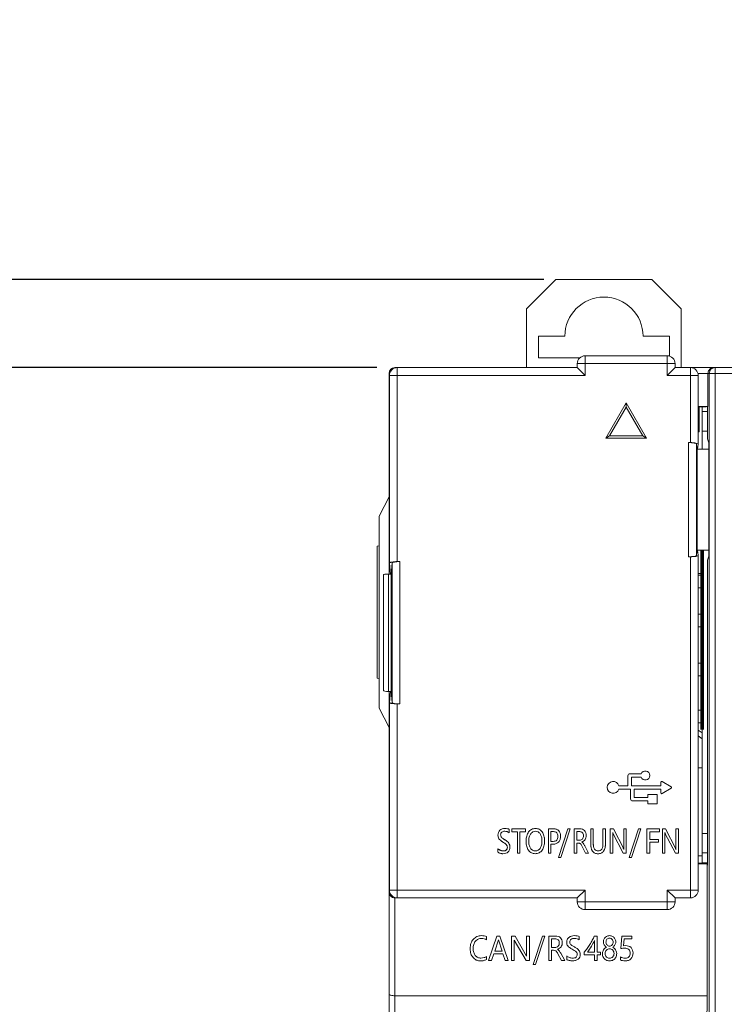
# Model space of a CAD drawing. Extents: x 0 to 427, y -346 to 299.
# Tile 38 of 42: x 109 to 145, y 215 to 265. Entities that reach past the tile are written whole.
import ezdxf

# ---------------------------------------------------------------- set-up
doc = ezdxf.new("R2010")
doc.units = 0
doc.header["$LTSCALE"] = 23.1
doc.header["$MEASUREMENT"] = 0
doc.layers.get('0').update_dxf_attribs({"linetype": 'CONTINUOUS'})
doc.layers.get('Defpoints').update_dxf_attribs({"linetype": 'CONTINUOUS'})
doc.styles.add('文字样式①', font='txt')
doc.dimstyles.new('标准样式（宋体）', dxfattribs={"dimtxt": 5, "dimasz": 3, "dimexe": 1.25, "dimexo": 0.625, "dimtad": 1, "dimtoh": 1, "dimdsep": 46, "dimtxsty": '文字样式①', "dimcen": 0, "dimadec": 0, "dimazin": 0, "dimtfac": 1, "dimtofl": 0, "dimtmove": 0, "dimatfit": 3, "dimfxl": 0, "dimarcsym": 0})

# ---------------------------------------------------------------- blocks, each defined once
blk = doc.blocks.new('*D13')
at = {"color": 0, "lineweight": -2}
for p, q in [((127.543, 247.341), (95.865, 247.341)), ((97.115, 150.341), (97.115, 244.341)), ((127.543, 147.341), (95.865, 147.341))]:
    blk.add_line(p, q, dxfattribs=at)
at = {"color": 0, "lineweight": 9}
for points in [[(96.615, 244.341), (97.615, 244.341), (97.115, 247.341)], [(96.615, 150.341), (97.615, 150.341), (97.115, 147.341)]]:
    blk.add_solid(points, dxfattribs=at)
at = {"layer": 'Defpoints', "color": 0, "lineweight": 9}
for p in [(97.115, 247.341), (128.168, 247.341), (128.168, 147.341)]:
    blk.add_point(p, dxfattribs=at)
at = {"color": 0, "lineweight": 9, "insert": (93.99, 197.196), "char_height": 5, "attachment_point": 5, "rotation": 90, "style": '文字样式①'}
blk.add_mtext('100', dxfattribs=at)
blk = doc.blocks.new('*D17')
at = {"color": 0, "lineweight": -2}
for p, q in [((97.115, 254.841), (97.115, 258.711)), ((97.115, 258.711), (107.768, 258.711)), ((136.073, 251.841), (95.865, 251.841)), ((127.543, 247.341), (95.865, 247.341)), ((97.115, 244.341), (97.115, 241.341))]:
    blk.add_line(p, q, dxfattribs=at)
at = {"color": 0, "lineweight": 9}
for points in [[(96.615, 254.841), (97.615, 254.841), (97.115, 251.841)], [(96.615, 244.341), (97.615, 244.341), (97.115, 247.341)]]:
    blk.add_solid(points, dxfattribs=at)
at = {"layer": 'Defpoints', "color": 0, "lineweight": 9}
for p in [(97.115, 251.841), (136.698, 251.841), (128.168, 247.341)]:
    blk.add_point(p, dxfattribs=at)
at = {"color": 0, "lineweight": 9, "insert": (102.754, 261.836), "char_height": 5, "attachment_point": 5, "style": '文字样式①'}
blk.add_mtext('4.5', dxfattribs=at)

msp = doc.modelspace()

# ---------------------------------------------------------------- linework, layer by layer
at = {"linetype": 'Continuous', "lineweight": 5}
for p, q in [((135.198, 250.341), (136.698, 251.841)), ((141.598, 251.841), (136.698, 251.841)), ((141.598, 251.841), (143.098, 250.341)), ((135.198, 250.341), (135.198, 247.341)), ((143.098, 250.341), (143.098, 247.341)), ((135.798, 247.841), (135.798, 248.941)), ((137.148, 248.941), (135.798, 248.941)), ((142.498, 248.941), (141.148, 248.941)), ((142.498, 248.941), (142.498, 247.923)), ((135.798, 247.841), (137.924, 247.841)), ((137.783, 247.541), (137.783, 247.341)), ((142.783, 247.541), (137.783, 247.541)), ((138.183, 247.941), (138.183, 246.941)), ((142.383, 247.941), (138.183, 247.941)), ((142.383, 246.941), (142.383, 247.941)), ((142.783, 247.541), (142.783, 247.341)), ((128.168, 236.791), (128.168, 247.041)), ((128.206, 247.041), (128.168, 247.041)), ((128.468, 247.341), (137.783, 247.341)), ((128.59, 247.341), (128.59, 237.426)), ((137.783, 247.341), (138.183, 246.941)), ((142.783, 247.341), (142.383, 246.941)), ((142.783, 247.341), (176.868, 247.341)), ((143.568, 243.505), (143.568, 247.341)), ((145.963, 247.041), (143.953, 247.041)), ((144.464, 247.041), (144.464, 245.346)), ((144.529, 147.641), (144.529, 247.041)), ((144.829, 247.341), (144.829, 147.341)), ((128.19, 237.355), (128.19, 246.941)), ((138.183, 246.941), (128.19, 246.941)), ((143.968, 246.941), (142.383, 246.941)), ((143.968, 246.941), (143.968, 243.435)), ((140.283, 245.541), (139.243, 243.741)), ((140.283, 245.541), (140.283, 245.323)), ((141.322, 243.741), (140.283, 245.541)), ((139.433, 243.85), (140.283, 245.323)), ((140.283, 245.323), (141.133, 243.85)), ((144.464, 245.346), (143.968, 245.346)), ((143.968, 245.31), (144.014, 245.31)), ((144.036, 245.331), (144.014, 245.31)), ((144.014, 245.31), (144.014, 244.063)), ((144.036, 245.331), (144.365, 245.331)), ((144.168, 245.331), (144.168, 243.17)), ((144.168, 245.091), (144.438, 245.091)), ((144.438, 245.345), (144.438, 243.701)), ((143.968, 244.063), (144.014, 244.063)), ((144.168, 244.091), (144.438, 244.091)), ((139.243, 243.741), (139.433, 243.85)), ((139.243, 243.741), (141.322, 243.741)), ((139.433, 243.85), (141.133, 243.85)), ((141.322, 243.741), (141.133, 243.85)), ((144.438, 243.701), (144.509, 243.488)), ((143.476, 237.674), (143.476, 243.505)), ((143.568, 243.505), (143.476, 243.505)), ((143.876, 243.436), (143.876, 237.743)), ((143.876, 243.436), (143.901, 243.186)), ((143.901, 243.188), (143.92, 243.188)), ((143.901, 243.186), (143.903, 243.17)), ((143.92, 243.171), (143.903, 243.171)), ((143.903, 238.009), (143.903, 243.17)), ((143.92, 243.188), (143.968, 243.432)), ((144.509, 243.169), (143.92, 243.171)), ((143.968, 243.432), (143.968, 243.435)), ((144.509, 243.488), (144.509, 237.71)), ((127.668, 239.741), (128.168, 240.741)), ((127.668, 239.741), (127.668, 229.941)), ((127.568, 238.219), (127.668, 238.227)), ((127.568, 231.464), (127.568, 238.219)), ((143.901, 237.993), (143.876, 237.743)), ((143.903, 238.009), (143.901, 237.993)), ((143.92, 237.991), (143.901, 237.991)), ((143.903, 238.008), (143.92, 238.009)), ((143.92, 238.009), (144.509, 238.01)), ((143.968, 237.747), (143.92, 237.991)), ((143.476, 237.674), (143.568, 237.674)), ((143.568, 220.241), (143.568, 237.674)), ((143.968, 237.744), (143.968, 237.747)), ((143.968, 237.744), (143.968, 220.641)), ((144.509, 237.71), (144.438, 237.497)), ((144.438, 221.92), (144.438, 237.497)), ((128.245, 236.791), (128.19, 237.355)), ((128.271, 236.791), (128.327, 237.357)), ((128.327, 230.226), (128.327, 237.357)), ((128.727, 237.426), (128.59, 237.426)), ((128.727, 237.426), (128.727, 230.156)), ((127.883, 236.747), (127.883, 230.835)), ((128.133, 236.791), (128.133, 230.791)), ((128.133, 236.791), (128.271, 236.791)), ((128.271, 236.791), (128.271, 230.791)), ((144.168, 236.813), (143.968, 236.813)), ((143.968, 236.736), (144.168, 236.736)), ((143.968, 236.086), (144.168, 236.086)), ((143.968, 234.736), (144.168, 234.736)), ((143.968, 234.086), (144.168, 234.086)), ((143.968, 232.236), (144.168, 232.236)), ((127.668, 231.455), (127.568, 231.464)), ((143.968, 231.586), (144.168, 231.586)), ((128.133, 230.791), (128.271, 230.791)), ((128.168, 147.641), (128.168, 230.791)), ((128.19, 230.227), (128.245, 230.791)), ((128.271, 230.791), (128.327, 230.226)), ((128.168, 228.941), (127.668, 229.941)), ((128.19, 220.641), (128.19, 230.227)), ((128.59, 230.156), (128.59, 220.241)), ((128.727, 230.156), (128.59, 230.156)), ((144.168, 229.836), (143.968, 229.836)), ((144.168, 229.186), (143.968, 229.186)), ((143.968, 228.82), (144.168, 228.675)), ((144.168, 228.375), (143.968, 228.52)), ((144.168, 228.835), (144.168, 222.015)), ((140.372, 226.487), (140.372, 225.972)), ((141.043, 226.587), (140.472, 226.587)), ((140.552, 225.972), (140.552, 226.408)), ((140.552, 226.408), (141.043, 226.408)), ((143.968, 226.891), (144.168, 226.891)), ((140.372, 225.972), (139.912, 225.972)), ((142.06, 225.972), (140.552, 225.972)), ((142.06, 226.151), (142.06, 225.972)), ((142.576, 225.92), (142.127, 226.189)), ((139.909, 225.792), (140.512, 225.792)), ((140.512, 225.792), (140.512, 225.298)), ((140.692, 225.374), (140.692, 225.792)), ((140.692, 225.792), (142.06, 225.792)), ((141.391, 225.525), (141.392, 225.374)), ((141.873, 225.525), (141.391, 225.525)), ((141.873, 225.043), (141.873, 225.525)), ((142.06, 225.792), (142.06, 225.613)), ((142.127, 225.575), (142.576, 225.844)), ((140.612, 225.194), (141.392, 225.194)), ((141.392, 225.374), (140.692, 225.374)), ((141.392, 225.194), (141.391, 225.043)), ((141.391, 225.043), (141.873, 225.043)), ((134.304, 223.569), (134.304, 223.744)), ((134.44, 223.769), (134.44, 223.625)), ((135.144, 223.769), (134.44, 223.769)), ((134.44, 223.625), (134.727, 223.625)), ((134.727, 223.625), (134.727, 222.521)), ((134.856, 222.521), (134.856, 223.625)), ((134.856, 223.625), (135.144, 223.625)), ((135.144, 223.625), (135.144, 223.769)), ((136.309, 223.769), (136.309, 222.521)), ((136.592, 223.769), (136.309, 223.769)), ((136.438, 223.129), (136.438, 223.627)), ((136.438, 223.627), (136.569, 223.627)), ((137.298, 223.769), (136.82, 222.314)), ((136.938, 222.314), (137.416, 223.769)), ((137.416, 223.769), (137.298, 223.769)), ((137.626, 223.769), (137.626, 222.521)), ((137.93, 223.769), (137.626, 223.769)), ((137.755, 223.187), (137.755, 223.628)), ((137.755, 223.628), (137.909, 223.628)), ((138.475, 223.769), (138.475, 223.011)), ((138.604, 223.769), (138.475, 223.769)), ((138.604, 223.018), (138.604, 223.769)), ((139.098, 223.769), (139.098, 223.006)), ((139.227, 223.769), (139.098, 223.769)), ((139.227, 223.029), (139.227, 223.769)), ((139.473, 223.769), (139.473, 222.521)), ((139.634, 223.769), (139.473, 223.769)), ((139.6, 222.521), (139.6, 223.555)), ((139.6, 223.555), (140.135, 222.521)), ((140.16, 222.742), (139.634, 223.769)), ((140.16, 223.769), (140.16, 222.742)), ((140.287, 223.769), (140.16, 223.769)), ((140.287, 222.521), (140.287, 223.769)), ((140.918, 223.769), (140.439, 222.314)), ((140.557, 222.314), (141.036, 223.769)), ((141.036, 223.769), (140.918, 223.769)), ((141.336, 223.769), (141.336, 222.521)), ((141.979, 223.769), (141.336, 223.769)), ((141.497, 223.226), (141.497, 223.626)), ((141.497, 223.626), (141.979, 223.626)), ((141.979, 223.626), (141.979, 223.769)), ((142.135, 223.769), (142.135, 222.521)), ((142.297, 223.769), (142.135, 223.769)), ((142.262, 222.521), (142.262, 223.555)), ((142.262, 223.555), (142.797, 222.521)), ((142.822, 222.742), (142.297, 223.769)), ((142.822, 223.769), (142.822, 222.742)), ((142.95, 223.769), (142.822, 223.769)), ((142.95, 222.521), (142.95, 223.769)), ((144.168, 223.541), (144.438, 223.541)), ((134.064, 223.225), (134.05, 223.234)), ((134.093, 223.206), (134.064, 223.225)), ((136.557, 223.129), (136.438, 223.129)), ((136.438, 222.521), (136.438, 222.987)), ((136.438, 222.987), (136.567, 222.987)), ((137.907, 223.187), (137.755, 223.187)), ((137.755, 222.521), (137.755, 223.046)), ((137.755, 223.046), (137.848, 223.046)), ((138.168, 222.895), (138.153, 222.926)), ((138.355, 222.521), (138.168, 222.895)), ((141.943, 223.226), (141.497, 223.226)), ((141.497, 222.521), (141.497, 223.084)), ((141.497, 223.084), (141.943, 223.084)), ((141.943, 223.084), (141.943, 223.226)), ((133.734, 222.756), (133.734, 222.572)), ((134.727, 222.521), (134.856, 222.521)), ((136.309, 222.521), (136.438, 222.521)), ((137.626, 222.521), (137.755, 222.521)), ((138.037, 222.867), (138.203, 222.521)), ((138.203, 222.521), (138.355, 222.521)), ((139.473, 222.521), (139.6, 222.521)), ((140.138, 222.786), (140.122, 222.815)), ((140.135, 222.521), (140.287, 222.521)), ((141.336, 222.521), (141.497, 222.521)), ((142.135, 222.521), (142.262, 222.521)), ((142.8, 222.786), (142.785, 222.815)), ((142.797, 222.521), (142.95, 222.521)), ((144.168, 222.391), (143.968, 222.391)), ((144.168, 222.541), (144.438, 222.541)), ((136.82, 222.314), (136.938, 222.314)), ((140.439, 222.314), (140.557, 222.314)), ((143.968, 222.015), (144.391, 222.015)), ((144.422, 221.983), (143.968, 221.983)), ((144.168, 222.041), (144.438, 222.041)), ((144.422, 221.983), (144.391, 222.015)), ((144.422, 215.241), (144.422, 221.983)), ((144.438, 221.92), (144.422, 221.912)), ((128.19, 220.641), (138.183, 220.641)), ((137.783, 220.241), (138.183, 220.641)), ((138.183, 220.641), (138.183, 219.641)), ((142.383, 219.641), (142.383, 220.641)), ((142.383, 220.641), (142.783, 220.241)), ((142.383, 220.641), (143.968, 220.641)), ((128.468, 220.26), (128.468, 147.341)), ((128.59, 220.241), (128.468, 220.241)), ((137.783, 220.241), (128.591, 220.241)), ((137.783, 220.041), (137.783, 220.241)), ((137.783, 220.041), (142.783, 220.041)), ((142.783, 220.041), (142.783, 220.241)), ((143.568, 220.241), (142.783, 220.241)), ((138.183, 219.641), (142.383, 219.641)), ((133.155, 218.094), (133.155, 218.262)), ((133.679, 218.292), (133.251, 217.045)), ((133.565, 217.527), (133.752, 218.106)), ((133.834, 218.292), (133.679, 218.292)), ((133.752, 218.106), (133.942, 217.527)), ((134.261, 217.045), (133.834, 218.292)), ((134.424, 218.292), (134.424, 217.045)), ((134.605, 218.292), (134.424, 218.292)), ((134.567, 217.045), (134.567, 218.079)), ((134.567, 218.079), (135.168, 217.045)), ((135.197, 217.266), (134.605, 218.292)), ((135.197, 218.292), (135.197, 217.266)), ((135.34, 218.292), (135.197, 218.292)), ((135.34, 217.045), (135.34, 218.292)), ((136.017, 218.292), (135.538, 216.838)), ((135.656, 216.838), (136.135, 218.292)), ((136.135, 218.292), (136.017, 218.292)), ((136.329, 218.292), (136.329, 217.045)), ((136.671, 218.292), (136.329, 218.292)), ((136.474, 217.711), (136.474, 218.151)), ((136.474, 218.151), (136.648, 218.151)), ((137.888, 218.092), (137.888, 218.268)), ((138.804, 218.292), (138.657, 218.292)), ((138.666, 218.063), (138.666, 217.468)), ((138.804, 217.468), (138.804, 218.292)), ((140.054, 218.292), (140.013, 217.659)), ((140.579, 218.292), (140.054, 218.292)), ((140.15, 217.8), (140.174, 218.154)), ((140.174, 218.154), (140.579, 218.154)), ((140.579, 218.154), (140.579, 218.292)), ((133.411, 217.045), (133.519, 217.386)), ((133.519, 217.386), (133.987, 217.386)), ((133.942, 217.527), (133.565, 217.527)), ((133.987, 217.386), (134.101, 217.045)), ((136.645, 217.711), (136.474, 217.711)), ((136.474, 217.045), (136.474, 217.57)), ((136.474, 217.57), (136.579, 217.57)), ((136.792, 217.391), (136.978, 217.045)), ((137.149, 217.045), (136.939, 217.419)), ((138.143, 217.461), (138.143, 217.338)), ((138.666, 217.468), (138.302, 217.468)), ((138.972, 217.468), (138.804, 217.468)), ((138.972, 217.338), (138.972, 217.468)), ((140.253, 217.805), (140.15, 217.8)), ((133.155, 217.096), (133.155, 217.251)), ((133.251, 217.045), (133.411, 217.045)), ((134.101, 217.045), (134.261, 217.045)), ((134.424, 217.045), (134.567, 217.045)), ((135.168, 217.045), (135.34, 217.045)), ((136.329, 217.045), (136.474, 217.045)), ((136.978, 217.045), (137.149, 217.045)), ((137.246, 217.279), (137.246, 217.096)), ((138.143, 217.338), (138.666, 217.338)), ((138.666, 217.338), (138.666, 217.045)), ((138.666, 217.045), (138.804, 217.045)), ((138.804, 217.045), (138.804, 217.338)), ((138.804, 217.338), (138.972, 217.338)), ((139.997, 217.236), (139.997, 217.075)), ((135.538, 216.838), (135.656, 216.838)), ((144.422, 215.241), (128.468, 215.241)), ((144.266, 199.738), (144.422, 215.241))]:
    msp.add_line(p, q, dxfattribs=at)
at = {"linetype": 'Continuous', "lineweight": 5, "const_width": 0.181}
msp.add_lwpolyline([(144.168, 238.009), (144.168, 228.835)], dxfattribs=at)
at = {"linetype": 'Continuous', "lineweight": 5}
for centre, radius, start, end in [((139.148, 248.941), 2, 0, 180), ((138.183, 247.541), 0.4, 90, 180), ((142.383, 247.541), 0.4, 0, 90), ((128.468, 247.041), 0.3, 90, 180), ((128.59, 246.941), 0.4, 90, 180), ((143.568, 246.941), 0.4, 0, 90), ((140.472, 226.487), 0.1, 90, 180), ((141.257, 226.497), 0.232, 202.6789, 157.1297), ((139.619, 225.888), 0.305, 15.9914, 341.7183), ((142.553, 225.881), 0.0458, 25.3749, 33.9319), ((142.103, 225.611), 0.0434, 260.6244, 266.6188), ((142.553, 225.883), 0.0459, 326.1803, 334.743), ((142.558, 225.882), 0.0402, 354.1092, 6.0223), ((140.612, 225.294), 0.1, 177.8151, 270), ((134.089, 223.308), 0.338, 65.0417, 70.4348), ((136.597, 223.387), 0.381, 71.8466, 73.2826), ((137.935, 223.423), 0.345, 71.2416, 72.1021), ((140.148, 223.758), 0.58, 204.3943, 207.3656), ((142.81, 223.758), 0.58, 204.3943, 207.3656), ((133.579, 222.306), 0.882, 55.2641, 57.0964), ((134.019, 222.834), 0.191, 21.24, 28.8969), ((136.571, 223.344), 0.357, 285.7576, 287.828), ((137.837, 222.875), 0.173, 58.0397, 67.1713), ((137.918, 223.416), 0.332, 307.1088, 309.0205), ((134.024, 223.074), 0.434, 241.9619, 246.7067), ((134.014, 223.036), 0.395, 254.0254, 259.6791), ((134.011, 223.025), 0.384, 259.6979, 267.0898), ((134.016, 222.816), 0.194, 333.2198, 339.5113), ((139.288, 222.962), 0.811, 187.1845, 187.8618), ((138.38, 222.98), 0.846, 352.1685, 352.9541), ((128.59, 220.641), 0.4, 180, 270), ((143.568, 220.641), 0.4, 270, 0), ((138.183, 220.041), 0.4, 180, 270), ((142.383, 220.041), 0.4, 270, 0)]:
    msp.add_arc(centre, radius, start, end, dxfattribs=at)
for centre, major_axis, ratio, start_param, end_param in [((130.168, 245.347), (2, 0), 0.002618, 3.057129, 3.141593), ((128.468, 245.339), (0.3, 0), 0.002618, 2.761132, 3.141593), ((143.476, 243.435), (0.4, 0), 0.176327, 0.017453, 1.570796), ((143.568, 243.435), (0.4, 0), 0.176327, -0.000007, 1.570796), ((143.476, 237.744), (0.4, 0), 0.176327, -1.570796, -0.017453), ((143.568, 237.744), (0.4, 0), 0.176327, -1.570796, 0.000004), ((128.727, 237.355), (0.4, 0), 0.176327, 1.570796, 3.124139), ((128.133, 236.747), (0.25, 0), 0.176327, 1.570796, 3.141595), ((128.133, 230.835), (0.25, 0), 0.176327, 3.141593, 4.712389), ((128.727, 230.227), (0.4, 0), 0.176327, -3.124139, -1.570796), ((128.468, 221.989), (0.3, 0), 0.017455, -3.141593, -2.76116)]:
    msp.add_ellipse(centre, major_axis=major_axis, ratio=ratio, start_param=start_param, end_param=end_param, dxfattribs=at)
for points, knots in [([(144.464, 247.041), (144.464, 247.062), (144.472, 247.137), (144.509, 247.209), (144.547, 247.249)], [0, 0, 0, 0, 0.270407, 1, 1, 1, 1]), ([(144.529, 247.041), (144.529, 247.118), (144.593, 247.277), (144.752, 247.341), (144.829, 247.341)], [0, 0, 0, 0, 0.500027, 1, 1, 1, 1]), ([(128.19, 237.355), (128.19, 237.36), (128.198, 237.373), (128.223, 237.384), (128.26, 237.396), (128.332, 237.411), (128.443, 237.423), (128.538, 237.426), (128.59, 237.426)], [0, 0, 0, 0, 0.036996, 0.099418, 0.193962, 0.316483, 0.629118, 1, 1, 1, 1]), ([(128.59, 230.156), (128.538, 230.156), (128.443, 230.159), (128.332, 230.172), (128.26, 230.186), (128.223, 230.198), (128.198, 230.209), (128.19, 230.222), (128.19, 230.227)], [0, 0, 0, 0, 0.370913, 0.683463, 0.806004, 0.900605, 0.963023, 1, 1, 1, 1]), ([(142.094, 226.195), (142.09, 226.194), (142.079, 226.19), (142.071, 226.182), (142.068, 226.176)], [0, 0, 0, 0, 0.372089, 1, 1, 1, 1]), ([(142.096, 225.569), (142.099, 225.568), (142.104, 225.568), (142.11, 225.568), (142.112, 225.569)], [0, 0, 0, 0, 0.537039, 1, 1, 1, 1]), ([(142.598, 225.878), (142.598, 225.879), (142.599, 225.887), (142.597, 225.895), (142.594, 225.901)], [0, 0, 0, 0, 0.179538, 1, 1, 1, 1]), ([(134.304, 223.744), (134.278, 223.762), (134.204, 223.785), (134.082, 223.794), (133.947, 223.777), (133.828, 223.706), (133.748, 223.592), (133.729, 223.466), (133.741, 223.355), (133.78, 223.26), (133.863, 223.172), (133.936, 223.122), (133.98, 223.095)], [0, 0, 0, 0, 0.07795, 0.183572, 0.298469, 0.406105, 0.512743, 0.628157, 0.708189, 0.784105, 0.87464, 1, 1, 1, 1]), ([(134.05, 223.234), (134.024, 223.251), (133.975, 223.284), (133.91, 223.333), (133.875, 223.398), (133.866, 223.468), (133.877, 223.542), (133.942, 223.627), (134.068, 223.656), (134.201, 223.636), (134.275, 223.594), (134.304, 223.569)], [0, 0, 0, 0, 0.108727, 0.207055, 0.279428, 0.360004, 0.449833, 0.533184, 0.715192, 0.86323, 1, 1, 1, 1]), ([(136.116, 223.16), (136.116, 223.204), (136.112, 223.29), (136.082, 223.447), (136.006, 223.615), (135.852, 223.762), (135.65, 223.803), (135.446, 223.762), (135.282, 223.612), (135.206, 223.435), (135.174, 223.27), (135.169, 223.178), (135.169, 223.13)], [0, 0, 0, 0, 0.075085, 0.143881, 0.268632, 0.379156, 0.487274, 0.602394, 0.716877, 0.845693, 0.919237, 1, 1, 1, 1]), ([(135.305, 223.143), (135.305, 223.212), (135.318, 223.339), (135.386, 223.505), (135.499, 223.621), (135.647, 223.655), (135.793, 223.624), (135.906, 223.511), (135.957, 223.378), (135.977, 223.252), (135.98, 223.181), (135.98, 223.144)], [0, 0, 0, 0, 0.15317, 0.282378, 0.394528, 0.500547, 0.606659, 0.714184, 0.842454, 0.917992, 1, 1, 1, 1]), ([(136.569, 223.627), (136.63, 223.627), (136.731, 223.602), (136.791, 223.486), (136.801, 223.385), (136.79, 223.281), (136.727, 223.159), (136.621, 223.129), (136.557, 223.129)], [0, 0, 0, 0, 0.235842, 0.34842, 0.486731, 0.630686, 0.75151, 1, 1, 1, 1]), ([(136.567, 222.987), (136.661, 222.984), (136.817, 223.048), (136.918, 223.228), (136.939, 223.39), (136.922, 223.547), (136.832, 223.721), (136.682, 223.769), (136.592, 223.769)], [0, 0, 0, 0, 0.2411, 0.371793, 0.515541, 0.653818, 0.769998, 1, 1, 1, 1]), ([(137.909, 223.628), (137.961, 223.628), (138.047, 223.602), (138.099, 223.505), (138.109, 223.418), (138.098, 223.328), (138.045, 223.225), (137.96, 223.187), (137.907, 223.187)], [0, 0, 0, 0, 0.237563, 0.352487, 0.485851, 0.63126, 0.760912, 1, 1, 1, 1]), ([(138.016, 223.098), (138.017, 223.098), (138.083, 223.121), (138.178, 223.185), (138.234, 223.321), (138.245, 223.443), (138.231, 223.571), (138.146, 223.725), (138.012, 223.769), (137.93, 223.769)], [0, 0, 0, 0, 0.003503, 0.223017, 0.33366, 0.460099, 0.610731, 0.740428, 1, 1, 1, 1]), ([(139.597, 223.555), (139.596, 223.561), (139.595, 223.57), (139.594, 223.579), (139.594, 223.582)], [0, 0, 0, 0, 0.671302, 1, 1, 1, 1]), ([(139.596, 223.582), (139.597, 223.579), (139.603, 223.557), (139.612, 223.536), (139.62, 223.519)], [0, 0, 0, 0, 0.14288, 1, 1, 1, 1]), ([(139.6, 223.398), (139.6, 223.448), (139.6, 223.5), (139.597, 223.552), (139.597, 223.555)], [0, 0, 0, 0, 0.944975, 1, 1, 1, 1]), ([(142.259, 223.555), (142.259, 223.561), (142.258, 223.57), (142.256, 223.579), (142.256, 223.582)], [0, 0, 0, 0, 0.671302, 1, 1, 1, 1]), ([(142.258, 223.582), (142.259, 223.579), (142.266, 223.557), (142.274, 223.536), (142.282, 223.519)], [0, 0, 0, 0, 0.14288, 1, 1, 1, 1]), ([(142.262, 223.398), (142.262, 223.448), (142.262, 223.5), (142.259, 223.552), (142.259, 223.555)], [0, 0, 0, 0, 0.944975, 1, 1, 1, 1]), ([(133.734, 222.572), (133.747, 222.56), (133.785, 222.539), (133.849, 222.52), (133.919, 222.504), (134.016, 222.497), (134.133, 222.511), (134.258, 222.579), (134.335, 222.697), (134.352, 222.826), (134.338, 222.945), (134.29, 223.045), (134.205, 223.134), (134.132, 223.181), (134.093, 223.206)], [0, 0, 0, 0, 0.042179, 0.097744, 0.156163, 0.205914, 0.323768, 0.425377, 0.524744, 0.638422, 0.719618, 0.79925, 0.891366, 1, 1, 1, 1]), ([(134.131, 223.182), (134.115, 223.192), (134.088, 223.21), (134.061, 223.227), (134.05, 223.234)], [0, 0, 0, 0, 0.598481, 1, 1, 1, 1]), ([(134.082, 223.031), (134.098, 223.02), (134.114, 223.008), (134.13, 222.994), (134.131, 222.993)], [0, 0, 0, 0, 0.919625, 1, 1, 1, 1]), ([(134.338, 222.922), (134.336, 222.93), (134.326, 222.97), (134.29, 223.045), (134.216, 223.123), (134.157, 223.164), (134.131, 223.182)], [0, 0, 0, 0, 0.067031, 0.37017, 0.720827, 1, 1, 1, 1]), ([(134.153, 222.972), (134.156, 222.969), (134.169, 222.955), (134.18, 222.939), (134.187, 222.927)], [0, 0, 0, 0, 0.249227, 1, 1, 1, 1]), ([(135.188, 223.338), (135.184, 223.317), (135.173, 223.248), (135.169, 223.178), (135.169, 223.13)], [0, 0, 0, 0, 0.311938, 1, 1, 1, 1]), ([(135.169, 223.13), (135.169, 223.085), (135.174, 223), (135.205, 222.843), (135.281, 222.674), (135.438, 222.528), (135.64, 222.486), (135.843, 222.528), (136.005, 222.678), (136.081, 222.854), (136.112, 223.02), (136.116, 223.112), (136.116, 223.16)], [0, 0, 0, 0, 0.074935, 0.143859, 0.268852, 0.380248, 0.490394, 0.603026, 0.716487, 0.846026, 0.919223, 1, 1, 1, 1]), ([(135.169, 223.13), (135.169, 223.085), (135.173, 223.019), (135.184, 222.953), (135.188, 222.932)], [0, 0, 0, 0, 0.670707, 1, 1, 1, 1]), ([(135.98, 223.144), (135.98, 223.143), (135.98, 223.105), (135.977, 223.033), (135.956, 222.907), (135.904, 222.775), (135.787, 222.664), (135.641, 222.633), (135.494, 222.667), (135.383, 222.782), (135.331, 222.913), (135.308, 223.038), (135.305, 223.107), (135.305, 223.143)], [0, 0, 0, 0, 0.00286, 0.085608, 0.159676, 0.287129, 0.395876, 0.504774, 0.608203, 0.718192, 0.846169, 0.919542, 1, 1, 1, 1]), ([(135.317, 222.994), (135.314, 223.008), (135.307, 223.057), (135.305, 223.107), (135.305, 223.143)], [0, 0, 0, 0, 0.276338, 1, 1, 1, 1]), ([(135.97, 223.295), (135.972, 223.282), (135.978, 223.232), (135.98, 223.181), (135.98, 223.144)], [0, 0, 0, 0, 0.272866, 1, 1, 1, 1]), ([(135.98, 223.144), (135.98, 223.143), (135.98, 223.105), (135.978, 223.053), (135.972, 223.003), (135.97, 222.99)], [0, 0, 0, 0, 0.024899, 0.74518, 1, 1, 1, 1]), ([(136.116, 223.16), (136.116, 223.204), (136.113, 223.27), (136.103, 223.335), (136.098, 223.355)], [0, 0, 0, 0, 0.68121, 1, 1, 1, 1]), ([(136.099, 222.954), (136.103, 222.975), (136.113, 223.043), (136.116, 223.112), (136.116, 223.16)], [0, 0, 0, 0, 0.30252, 1, 1, 1, 1]), ([(137.929, 223.022), (137.935, 223.018), (137.945, 223.01), (137.955, 223.002), (137.959, 222.998)], [0, 0, 0, 0, 0.568681, 1, 1, 1, 1]), ([(138.153, 222.926), (138.135, 222.963), (138.102, 223.028), (138.046, 223.081), (138.017, 223.096), (138.016, 223.096)], [0, 0, 0, 0, 0.558137, 0.983501, 1, 1, 1, 1]), ([(138.103, 223.018), (138.099, 223.024), (138.076, 223.055), (138.047, 223.083), (138.019, 223.099)], [0, 0, 0, 0, 0.181432, 1, 1, 1, 1]), ([(138.475, 223.011), (138.475, 222.88), (138.493, 222.678), (138.681, 222.516), (138.846, 222.492), (139.012, 222.517), (139.209, 222.684), (139.227, 222.893), (139.227, 223.029)], [0, 0, 0, 0, 0.272961, 0.376662, 0.490382, 0.609068, 0.716991, 1, 1, 1, 1]), ([(139.098, 223.006), (139.098, 222.913), (139.089, 222.773), (138.964, 222.656), (138.854, 222.637), (138.743, 222.656), (138.614, 222.777), (138.604, 222.922), (138.604, 223.018)], [0, 0, 0, 0, 0.280031, 0.382458, 0.491717, 0.604728, 0.710631, 1, 1, 1, 1]), ([(134.212, 222.828), (134.212, 222.778), (134.176, 222.66), (134.003, 222.63), (133.855, 222.665), (133.767, 222.719), (133.734, 222.756)], [0, 0, 0, 0, 0.245082, 0.514281, 0.758534, 1, 1, 1, 1]), ([(133.734, 222.572), (133.747, 222.56), (133.769, 222.549), (133.791, 222.54), (133.796, 222.538)], [0, 0, 0, 0, 0.767229, 1, 1, 1, 1]), ([(133.796, 222.538), (133.813, 222.531), (133.855, 222.518), (133.919, 222.504), (134.016, 222.497), (134.133, 222.511), (134.257, 222.579), (134.306, 222.653), (134.322, 222.693)], [0, 0, 0, 0, 0.091374, 0.216189, 0.322484, 0.574282, 0.791374, 1, 1, 1, 1]), ([(133.905, 222.656), (133.888, 222.661), (133.871, 222.667), (133.853, 222.675), (133.852, 222.675)], [0, 0, 0, 0, 0.918995, 1, 1, 1, 1]), ([(134.026, 222.641), (134.018, 222.641), (134.006, 222.641), (133.995, 222.641), (133.992, 222.642)], [0, 0, 0, 0, 0.720097, 1, 1, 1, 1]), ([(134.16, 222.689), (134.16, 222.689), (134.154, 222.683), (134.147, 222.677), (134.14, 222.673)], [0, 0, 0, 0, 0.061328, 1, 1, 1, 1]), ([(140.166, 222.721), (140.165, 222.724), (140.162, 222.736), (140.157, 222.748), (140.152, 222.757)], [0, 0, 0, 0, 0.216833, 1, 1, 1, 1]), ([(140.16, 222.848), (140.161, 222.819), (140.162, 222.779), (140.165, 222.737), (140.167, 222.724), (140.167, 222.721)], [0, 0, 0, 0, 0.692165, 0.939226, 1, 1, 1, 1]), ([(142.829, 222.721), (142.828, 222.724), (142.824, 222.736), (142.819, 222.748), (142.815, 222.757)], [0, 0, 0, 0, 0.216833, 1, 1, 1, 1]), ([(142.823, 222.848), (142.823, 222.819), (142.824, 222.779), (142.828, 222.737), (142.829, 222.724), (142.83, 222.721)], [0, 0, 0, 0, 0.692165, 0.939226, 1, 1, 1, 1]), ([(128.174, 221.937), (128.172, 221.937), (128.17, 221.938), (128.168, 221.939), (128.168, 221.94)], [0, 0, 0, 0, 0.699788, 1, 1, 1, 1]), ([(128.176, 220.634), (128.174, 220.633), (128.171, 220.632), (128.168, 220.63), (128.168, 220.629)], [0, 0, 0, 0, 0.66608, 1, 1, 1, 1]), ([(128.168, 220.531), (128.168, 220.464), (128.225, 220.309), (128.384, 220.241), (128.468, 220.241)], [0, 0, 0, 0, 0.445084, 1, 1, 1, 1]), ([(133.155, 218.262), (133.117, 218.28), (133.029, 218.306), (132.861, 218.32), (132.654, 218.285), (132.46, 218.136), (132.359, 217.955), (132.32, 217.785), (132.311, 217.648), (132.319, 217.515), (132.354, 217.357), (132.443, 217.188), (132.605, 217.061), (132.727, 217.033), (132.78, 217.028)], [0, 0, 0, 0, 0.059295, 0.129278, 0.239679, 0.348824, 0.465211, 0.52788, 0.59602, 0.659397, 0.717538, 0.824447, 0.924802, 1, 1, 1, 1]), ([(133.155, 217.251), (133.114, 217.223), (133.02, 217.18), (132.863, 217.159), (132.699, 217.187), (132.564, 217.295), (132.48, 217.459), (132.462, 217.624), (132.47, 217.763), (132.498, 217.894), (132.561, 218.014), (132.635, 218.082), (132.665, 218.102)], [0, 0, 0, 0, 0.097585, 0.201202, 0.309692, 0.415867, 0.531394, 0.665003, 0.738948, 0.806322, 0.928626, 1, 1, 1, 1]), ([(132.665, 218.102), (132.682, 218.114), (132.751, 218.154), (132.924, 218.185), (133.077, 218.142), (133.155, 218.094)], [0, 0, 0, 0, 0.122675, 0.46264, 1, 1, 1, 1]), ([(136.648, 218.151), (136.705, 218.151), (136.799, 218.13), (136.861, 218.03), (136.873, 217.942), (136.86, 217.85), (136.797, 217.745), (136.703, 217.711), (136.645, 217.711)], [0, 0, 0, 0, 0.248959, 0.360799, 0.486883, 0.624608, 0.750712, 1, 1, 1, 1]), ([(136.768, 217.621), (136.769, 217.621), (136.842, 217.644), (136.947, 217.704), (137.013, 217.843), (137.026, 217.966), (137.009, 218.097), (136.908, 218.255), (136.762, 218.292), (136.671, 218.292)], [0, 0, 0, 0, 0.003702, 0.229068, 0.336214, 0.456387, 0.599675, 0.726831, 1, 1, 1, 1]), ([(137.246, 217.096), (137.262, 217.084), (137.305, 217.063), (137.377, 217.043), (137.455, 217.028), (137.564, 217.02), (137.694, 217.035), (137.833, 217.1), (137.922, 217.218), (137.943, 217.35), (137.926, 217.47), (137.871, 217.571), (137.794, 217.641), (137.713, 217.696), (137.622, 217.745), (137.53, 217.799), (137.446, 217.856), (137.405, 217.921), (137.395, 217.992), (137.408, 218.068), (137.484, 218.153), (137.623, 218.179), (137.771, 218.16), (137.854, 218.119), (137.888, 218.092)], [0, 0, 0, 0, 0.025235, 0.059127, 0.094953, 0.125591, 0.197996, 0.258916, 0.315517, 0.377958, 0.422547, 0.4672, 0.520589, 0.553405, 0.590672, 0.65157, 0.68993, 0.717062, 0.746524, 0.779371, 0.811165, 0.884966, 0.94547, 1, 1, 1, 1]), ([(137.888, 218.268), (137.858, 218.286), (137.775, 218.308), (137.639, 218.317), (137.488, 218.301), (137.355, 218.231), (137.263, 218.118), (137.241, 217.99), (137.255, 217.878), (137.299, 217.782), (137.394, 217.695), (137.475, 217.646), (137.523, 217.619)], [0, 0, 0, 0, 0.081029, 0.192226, 0.312965, 0.423082, 0.527128, 0.63571, 0.710737, 0.783153, 0.87278, 1, 1, 1, 1]), ([(138.657, 218.292), (138.625, 218.222), (138.551, 218.077), (138.425, 217.863), (138.289, 217.654), (138.191, 217.522), (138.143, 217.461)], [0, 0, 0, 0, 0.237131, 0.498355, 0.760549, 1, 1, 1, 1]), ([(138.302, 217.468), (138.373, 217.567), (138.504, 217.759), (138.617, 217.963), (138.666, 218.063)], [0, 0, 0, 0, 0.521874, 1, 1, 1, 1]), ([(139.195, 218.205), (139.182, 218.19), (139.138, 218.127), (139.106, 217.996), (139.15, 217.83), (139.232, 217.75), (139.279, 217.721)], [0, 0, 0, 0, 0.106588, 0.409094, 0.700903, 1, 1, 1, 1]), ([(139.594, 217.721), (139.641, 217.751), (139.722, 217.831), (139.765, 217.997), (139.725, 218.163), (139.603, 218.286), (139.436, 218.327), (139.288, 218.29), (139.218, 218.231), (139.195, 218.205)], [0, 0, 0, 0, 0.151974, 0.298452, 0.452334, 0.600475, 0.753411, 0.905552, 1, 1, 1, 1]), ([(139.251, 217.981), (139.251, 218.034), (139.284, 218.138), (139.437, 218.206), (139.588, 218.137), (139.623, 218.034), (139.623, 217.982)], [0, 0, 0, 0, 0.257964, 0.499726, 0.744462, 1, 1, 1, 1]), ([(139.623, 217.982), (139.623, 217.929), (139.586, 217.827), (139.436, 217.754), (139.286, 217.827), (139.252, 217.928), (139.251, 217.981)], [0, 0, 0, 0, 0.258485, 0.501129, 0.742965, 1, 1, 1, 1]), ([(136.579, 217.57), (136.618, 217.57), (136.718, 217.535), (136.764, 217.442), (136.792, 217.391)], [0, 0, 0, 0, 0.401427, 1, 1, 1, 1]), ([(136.939, 217.419), (136.913, 217.466), (136.872, 217.546), (136.801, 217.605), (136.769, 217.619), (136.768, 217.62)], [0, 0, 0, 0, 0.607661, 0.985021, 1, 1, 1, 1]), ([(137.784, 217.352), (137.784, 217.301), (137.737, 217.178), (137.549, 217.155), (137.385, 217.188), (137.285, 217.242), (137.246, 217.279)], [0, 0, 0, 0, 0.229512, 0.506109, 0.758138, 1, 1, 1, 1]), ([(137.523, 217.619), (137.557, 217.6), (137.613, 217.568), (137.684, 217.526), (137.729, 217.487), (137.77, 217.435), (137.784, 217.384), (137.784, 217.352)], [0, 0, 0, 0, 0.299625, 0.491943, 0.625666, 0.751913, 1, 1, 1, 1]), ([(139.279, 217.721), (139.218, 217.696), (139.111, 217.599), (139.071, 217.462), (139.071, 217.393)], [0, 0, 0, 0, 0.488435, 1, 1, 1, 1]), ([(139.071, 217.393), (139.071, 217.327), (139.1, 217.197), (139.242, 217.054), (139.436, 217.01), (139.63, 217.053), (139.772, 217.197), (139.811, 217.373), (139.79, 217.484), (139.774, 217.527)], [0, 0, 0, 0, 0.152329, 0.295989, 0.446632, 0.59836, 0.741761, 0.894295, 1, 1, 1, 1]), ([(139.211, 217.4), (139.211, 217.433), (139.22, 217.497), (139.284, 217.605), (139.437, 217.67), (139.621, 217.589), (139.663, 217.463), (139.663, 217.397), (139.663, 217.395)], [0, 0, 0, 0, 0.135479, 0.259093, 0.498858, 0.740752, 0.993208, 1, 1, 1, 1]), ([(139.663, 217.395), (139.662, 217.331), (139.622, 217.205), (139.463, 217.144), (139.344, 217.165), (139.267, 217.218), (139.22, 217.301), (139.211, 217.366), (139.211, 217.4)], [0, 0, 0, 0, 0.249668, 0.491209, 0.618832, 0.738284, 0.86089, 1, 1, 1, 1]), ([(139.774, 217.527), (139.766, 217.549), (139.726, 217.631), (139.654, 217.695), (139.594, 217.721)], [0, 0, 0, 0, 0.262895, 1, 1, 1, 1]), ([(139.997, 217.075), (140.026, 217.056), (140.105, 217.029), (140.242, 217.018), (140.397, 217.038), (140.581, 217.156), (140.634, 217.325), (140.634, 217.43)], [0, 0, 0, 0, 0.119794, 0.277418, 0.468258, 0.642306, 1, 1, 1, 1]), ([(140.013, 217.659), (140.076, 217.667), (140.18, 217.674), (140.32, 217.662), (140.419, 217.611), (140.481, 217.523), (140.495, 217.417), (140.48, 217.311), (140.41, 217.2), (140.319, 217.163), (140.26, 217.156)], [0, 0, 0, 0, 0.19033, 0.312597, 0.41562, 0.512821, 0.620241, 0.728799, 0.828324, 1, 1, 1, 1]), ([(140.634, 217.43), (140.634, 217.528), (140.571, 217.747), (140.352, 217.805), (140.253, 217.805)], [0, 0, 0, 0, 0.498098, 1, 1, 1, 1]), ([(132.78, 217.028), (132.802, 217.025), (132.881, 217.021), (133.009, 217.034), (133.111, 217.071), (133.155, 217.096)], [0, 0, 0, 0, 0.162979, 0.610397, 1, 1, 1, 1]), ([(140.26, 217.156), (140.25, 217.155), (140.155, 217.15), (140.063, 217.189), (139.997, 217.236)], [0, 0, 0, 0, 0.110591, 1, 1, 1, 1]), ([(128.468, 215.241), (128.396, 215.241), (128.298, 215.251), (128.199, 215.28), (128.168, 215.309), (128.168, 215.321)], [0, 0, 0, 0, 0.669081, 0.883405, 1, 1, 1, 1])]:
    msp.add_open_spline(points, degree=3, knots=knots, dxfattribs=at)
for points in [[(144.547, 247.249), (144.573, 247.277), (144.606, 247.3), (144.641, 247.316)], [(144.641, 247.316), (144.678, 247.332), (144.719, 247.341), (144.759, 247.341)], [(142.068, 226.176), (142.063, 226.169), (142.06, 226.16), (142.06, 226.151)], [(142.094, 226.195), (142.09, 226.194), (142.087, 226.193), (142.084, 226.191)], [(142.106, 226.196), (142.102, 226.196), (142.098, 226.196), (142.094, 226.195)], [(142.127, 226.189), (142.121, 226.193), (142.114, 226.196), (142.106, 226.196)], [(142.594, 225.901), (142.59, 225.909), (142.584, 225.916), (142.576, 225.92)], [(142.06, 225.613), (142.06, 225.608), (142.061, 225.603), (142.063, 225.598)], [(142.063, 225.598), (142.064, 225.593), (142.067, 225.589), (142.07, 225.584)], [(142.07, 225.584), (142.074, 225.58), (142.078, 225.576), (142.082, 225.573)], [(142.082, 225.573), (142.087, 225.571), (142.091, 225.569), (142.096, 225.569)], [(142.112, 225.569), (142.117, 225.57), (142.123, 225.572), (142.127, 225.575)], [(142.576, 225.844), (142.582, 225.847), (142.587, 225.852), (142.591, 225.858)], [(142.591, 225.858), (142.595, 225.864), (142.598, 225.871), (142.598, 225.878)], [(142.598, 225.886), (142.598, 225.891), (142.596, 225.896), (142.594, 225.901)], [(134.304, 223.744), (134.281, 223.76), (134.254, 223.769), (134.226, 223.776)], [(134.232, 223.615), (134.258, 223.603), (134.283, 223.587), (134.304, 223.569)], [(136.569, 223.627), (136.6, 223.627), (136.633, 223.622), (136.663, 223.613)], [(136.706, 223.752), (136.669, 223.763), (136.63, 223.769), (136.592, 223.769)], [(137.909, 223.628), (137.936, 223.628), (137.963, 223.623), (137.989, 223.614)], [(138.041, 223.751), (138.005, 223.763), (137.967, 223.769), (137.93, 223.769)], [(133.874, 223.17), (133.907, 223.142), (133.943, 223.118), (133.98, 223.095)], [(133.98, 223.095), (134.006, 223.079), (134.033, 223.063), (134.059, 223.046)], [(134.131, 222.993), (134.138, 222.986), (134.146, 222.979), (134.153, 222.972)], [(134.197, 222.904), (134.207, 222.88), (134.212, 222.854), (134.212, 222.828)], [(135.305, 223.143), (135.305, 223.194), (135.309, 223.245), (135.318, 223.296)], [(136.656, 223.146), (136.624, 223.134), (136.589, 223.129), (136.557, 223.129)], [(136.567, 222.987), (136.601, 222.986), (136.635, 222.99), (136.668, 223)], [(137.848, 223.046), (137.867, 223.046), (137.886, 223.042), (137.904, 223.034)], [(137.984, 223.204), (137.959, 223.193), (137.933, 223.187), (137.907, 223.187)], [(137.959, 222.998), (137.97, 222.987), (137.979, 222.975), (137.988, 222.962)], [(137.988, 222.962), (137.993, 222.955), (137.998, 222.947), (138.002, 222.938)], [(138.002, 222.939), (138.015, 222.916), (138.026, 222.891), (138.037, 222.867)], [(138.019, 223.099), (138.054, 223.111), (138.088, 223.129), (138.118, 223.151)], [(138.137, 222.96), (138.127, 222.98), (138.116, 222.999), (138.103, 223.018)], [(138.168, 222.895), (138.158, 222.917), (138.148, 222.938), (138.137, 222.96)], [(138.475, 223.011), (138.475, 222.962), (138.477, 222.911), (138.483, 222.86)], [(138.611, 222.898), (138.605, 222.938), (138.604, 222.979), (138.604, 223.018)], [(139.098, 223.006), (139.098, 222.967), (139.097, 222.926), (139.092, 222.886)], [(139.219, 222.877), (139.225, 222.928), (139.227, 222.98), (139.227, 223.029)], [(140.16, 222.911), (140.16, 222.89), (140.16, 222.869), (140.16, 222.848)], [(142.822, 222.911), (142.822, 222.89), (142.822, 222.869), (142.823, 222.848)], [(133.819, 222.691), (133.787, 222.708), (133.758, 222.729), (133.734, 222.756)], [(134.073, 222.647), (134.058, 222.644), (134.042, 222.642), (134.026, 222.641)], [(134.102, 222.654), (134.093, 222.651), (134.083, 222.649), (134.073, 222.647)], [(134.14, 222.673), (134.128, 222.665), (134.116, 222.659), (134.102, 222.654)], [(134.189, 222.729), (134.181, 222.714), (134.172, 222.7), (134.16, 222.689)], [(134.212, 222.828), (134.212, 222.802), (134.207, 222.774), (134.197, 222.748)], [(140.152, 222.757), (140.148, 222.767), (140.143, 222.776), (140.138, 222.786)], [(142.815, 222.757), (142.81, 222.767), (142.805, 222.776), (142.8, 222.786)], [(128.191, 220.512), (128.176, 220.548), (128.168, 220.589), (128.168, 220.629)], [(128.263, 220.409), (128.233, 220.437), (128.208, 220.473), (128.191, 220.512)]]:
    msp.add_open_spline(points, degree=3, dxfattribs=at)

# ---------------------------------------------------------------- dimensions: what is measured, and where the dimension line sits
at = {"lineweight": 9}
for base, p1, p2, picture, middle in [((97.115, 251.841), (128.168, 247.341), (136.698, 251.841), '*D17', (102.754, 258.711)), ((97.115, 247.341), (128.168, 147.341), (128.168, 247.341), '*D13', (97.115, 197.196))]:
    dim = msp.add_linear_dim(base=base, p1=p1, p2=p2, angle=90, dimstyle='标准样式（宋体）', dxfattribs=at)
    dim.commit()
    dim.dimension.update_dxf_attribs({"geometry": picture, "text_midpoint": middle, "dimtype": 160})

doc.saveas('drawing.dxf')
